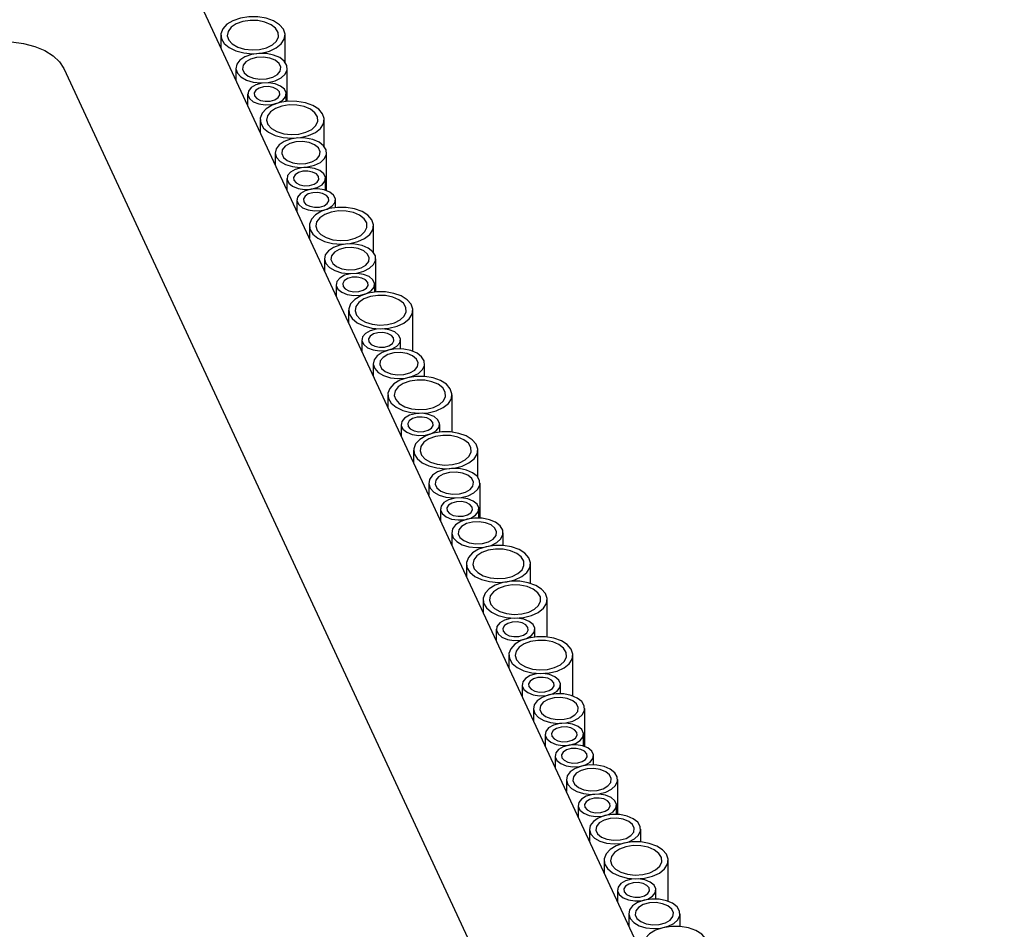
# Model space of a CAD drawing. Header units: millimetres. Extents: x -5210 to 2047, y -29 to 2841.
# Tile 27 of 28: x -1515 to -1361, y 2526 to 2667. Entities that reach past the tile are written whole.
import ezdxf

# ---------------------------------------------------------------- set-up
doc = ezdxf.new("R2010")
doc.units = ezdxf.units.MM
doc.header["$LTSCALE"] = 10

msp = doc.modelspace()

# ---------------------------------------------------------------- linework, layer by layer
for p, q in [((-1361.48, 2400.28), (-1488.3, 2673.51)), ((-1483.47, 2665.04), (-1483.47, 2663.1)), ((-1473.47, 2660.85), (-1473.47, 2665.04)), ((-1507.9, 2659.87), (-1381.18, 2386.86)), ((-1481.12, 2659.91), (-1481.12, 2658.04)), ((-1473.12, 2654.73), (-1473.12, 2659.91)), ((-1479.3, 2655.89), (-1479.3, 2654.1)), ((-1473.3, 2654.71), (-1473.3, 2655.89)), ((-1477.36, 2651.87), (-1477.36, 2649.93)), ((-1467.36, 2647.68), (-1467.36, 2651.87)), ((-1475.01, 2646.74), (-1475.01, 2644.87)), ((-1467.01, 2640.84), (-1467.01, 2646.74)), ((-1473.18, 2642.72), (-1473.18, 2640.93)), ((-1467.18, 2640.9), (-1467.18, 2642.72)), ((-1471.63, 2639.38), (-1471.63, 2637.59)), ((-1465.63, 2638.19), (-1465.63, 2639.38)), ((-1469.69, 2635.36), (-1469.69, 2633.41)), ((-1459.69, 2631.17), (-1459.69, 2635.36)), ((-1467.34, 2630.22), (-1467.34, 2628.35)), ((-1459.34, 2625.04), (-1459.34, 2630.22)), ((-1465.52, 2626.21), (-1465.52, 2624.42)), ((-1459.52, 2625.02), (-1459.52, 2626.21)), ((-1463.58, 2622.19), (-1463.58, 2620.24)), ((-1453.58, 2615.8), (-1453.58, 2622.19)), ((-1461.51, 2617.57), (-1461.51, 2615.78)), ((-1455.51, 2616.16), (-1455.51, 2617.57)), ((-1459.75, 2613.86), (-1459.75, 2611.99)), ((-1451.75, 2611.87), (-1451.75, 2613.86)), ((-1457.47, 2609.02), (-1457.47, 2607.07)), ((-1447.47, 2603.21), (-1447.47, 2609.02)), ((-1455.39, 2604.4), (-1455.39, 2602.61)), ((-1449.39, 2603.22), (-1449.39, 2604.4)), ((-1453.46, 2600.38), (-1453.46, 2598.44)), ((-1443.46, 2596.19), (-1443.46, 2600.38)), ((-1451.11, 2595.24), (-1451.11, 2593.38)), ((-1443.11, 2589.81), (-1443.11, 2595.24)), ((-1449.28, 2591.23), (-1449.28, 2589.44)), ((-1443.28, 2589.82), (-1443.28, 2591.23)), ((-1447.52, 2587.52), (-1447.52, 2585.65)), ((-1439.52, 2585.53), (-1439.52, 2587.52)), ((-1445.24, 2582.68), (-1445.24, 2580.73)), ((-1435.24, 2579.63), (-1435.24, 2582.68)), ((-1442.65, 2577.1), (-1442.65, 2575.16)), ((-1432.65, 2571.29), (-1432.65, 2577.1)), ((-1440.58, 2572.48), (-1440.58, 2570.69)), ((-1434.58, 2571.3), (-1434.58, 2572.48)), ((-1438.64, 2568.46), (-1438.64, 2566.52)), ((-1428.64, 2562.07), (-1428.64, 2568.46)), ((-1436.57, 2563.85), (-1436.57, 2562.05)), ((-1430.57, 2562.44), (-1430.57, 2563.85)), ((-1434.81, 2560.13), (-1434.81, 2558.26)), ((-1426.81, 2554.23), (-1426.81, 2560.13)), ((-1432.98, 2556.12), (-1432.98, 2554.33)), ((-1426.98, 2554.29), (-1426.98, 2556.12)), ((-1431.43, 2552.77), (-1431.43, 2550.98)), ((-1425.43, 2551.36), (-1425.43, 2552.77)), ((-1429.67, 2549.06), (-1429.67, 2547.19)), ((-1421.67, 2543.63), (-1421.67, 2549.06)), ((-1427.84, 2545.05), (-1427.84, 2543.25)), ((-1421.84, 2543.64), (-1421.84, 2545.05)), ((-1426.09, 2541.33), (-1426.09, 2539.46)), ((-1418.09, 2539.35), (-1418.09, 2541.33)), ((-1423.81, 2536.49), (-1423.81, 2534.55)), ((-1413.81, 2530.1), (-1413.81, 2536.49)), ((-1421.73, 2531.88), (-1421.73, 2530.08)), ((-1415.73, 2530.47), (-1415.73, 2531.88)), ((-1419.97, 2528.16), (-1419.97, 2526.29)), ((-1411.97, 2526.18), (-1411.97, 2528.16))]:
    msp.add_line(p, q)
at = {"flags": 128}
for points in [[(-1477.18, 2662.26), (-1475.92, 2662.56), (-1474.86, 2663.05), (-1474.06, 2663.69), (-1473.59, 2664.43), (-1473.48, 2665.21), (-1473.74, 2665.98), (-1474.35, 2666.68), (-1475.27, 2667.26), (-1476.43, 2667.68), (-1477.73, 2667.9), (-1479.1, 2667.91), (-1480.41, 2667.7), (-1481.58, 2667.3), (-1482.52, 2666.74), (-1483.16, 2666.04), (-1483.46, 2665.27), (-1483.38, 2664.49), (-1482.94, 2663.75), (-1482.16, 2663.1), (-1481.12, 2662.6), (-1479.88, 2662.27), (-1478.53, 2662.16), (-1477.18, 2662.26)], [(-1477.44, 2662.81), (-1476.34, 2663.09), (-1475.44, 2663.54), (-1474.81, 2664.12), (-1474.5, 2664.79), (-1474.54, 2665.47), (-1474.94, 2666.12), (-1475.64, 2666.68), (-1476.6, 2667.09), (-1477.73, 2667.31), (-1478.92, 2667.34), (-1480.07, 2667.16), (-1481.08, 2666.79), (-1481.86, 2666.27), (-1482.34, 2665.64), (-1482.47, 2664.96), (-1482.25, 2664.28), (-1481.69, 2663.67), (-1480.85, 2663.19), (-1479.79, 2662.86), (-1478.62, 2662.74), (-1477.44, 2662.81)], [(-1519.9, 2663.87), (-1518, 2664.05), (-1516.08, 2664.01), (-1514.21, 2663.76), (-1512.46, 2663.3), (-1510.9, 2662.66), (-1509.59, 2661.85), (-1508.57, 2660.91), (-1507.9, 2659.87)], [(-1476.09, 2657.68), (-1474.99, 2657.95), (-1474.09, 2658.4), (-1473.46, 2658.98), (-1473.15, 2659.65), (-1473.19, 2660.34), (-1473.59, 2660.99), (-1474.29, 2661.54), (-1475.25, 2661.95), (-1476.38, 2662.18), (-1477.57, 2662.2), (-1478.72, 2662.02), (-1479.73, 2661.66), (-1480.51, 2661.14), (-1480.99, 2660.51), (-1481.12, 2659.82), (-1480.9, 2659.14), (-1480.34, 2658.54), (-1479.5, 2658.05), (-1478.44, 2657.73), (-1477.27, 2657.6), (-1476.09, 2657.68)], [(-1476.35, 2658.23), (-1475.4, 2658.49), (-1474.67, 2658.91), (-1474.22, 2659.46), (-1474.13, 2660.06), (-1474.4, 2660.64), (-1475, 2661.13), (-1475.85, 2661.48), (-1476.86, 2661.63), (-1477.9, 2661.58), (-1478.84, 2661.33), (-1479.58, 2660.9), (-1480.02, 2660.36), (-1480.11, 2659.76), (-1479.84, 2659.18), (-1479.24, 2658.68), (-1478.39, 2658.34), (-1477.38, 2658.18), (-1476.35, 2658.23)], [(-1475.52, 2654.22), (-1474.57, 2654.48), (-1473.84, 2654.9), (-1473.4, 2655.45), (-1473.31, 2656.05), (-1473.58, 2656.63), (-1474.17, 2657.12), (-1475.03, 2657.46), (-1476.03, 2657.62), (-1477.07, 2657.57), (-1478.02, 2657.31), (-1478.75, 2656.89), (-1479.19, 2656.34), (-1479.28, 2655.74), (-1479.01, 2655.16), (-1478.42, 2654.67), (-1477.56, 2654.33), (-1476.56, 2654.17), (-1475.52, 2654.22)], [(-1475.78, 2654.78), (-1475.08, 2654.98), (-1474.56, 2655.32), (-1474.31, 2655.74), (-1474.36, 2656.19), (-1474.71, 2656.6), (-1475.3, 2656.89), (-1476.03, 2657.04), (-1476.81, 2657.01), (-1477.51, 2656.81), (-1478.03, 2656.47), (-1478.28, 2656.05), (-1478.23, 2655.6), (-1477.88, 2655.19), (-1477.3, 2654.89), (-1476.56, 2654.75), (-1475.78, 2654.78)], [(-1471.06, 2649.09), (-1469.81, 2649.39), (-1468.74, 2649.88), (-1467.95, 2650.52), (-1467.48, 2651.25), (-1467.37, 2652.04), (-1467.63, 2652.81), (-1468.24, 2653.51), (-1469.16, 2654.09), (-1470.31, 2654.51), (-1471.62, 2654.73), (-1472.98, 2654.74), (-1474.3, 2654.53), (-1475.47, 2654.13), (-1476.41, 2653.57), (-1477.05, 2652.87), (-1477.34, 2652.1), (-1477.27, 2651.32), (-1476.82, 2650.58), (-1476.05, 2649.93), (-1475.01, 2649.43), (-1473.76, 2649.1), (-1472.42, 2648.99), (-1471.06, 2649.09)], [(-1471.32, 2649.64), (-1470.23, 2649.92), (-1469.33, 2650.37), (-1468.69, 2650.95), (-1468.38, 2651.62), (-1468.43, 2652.3), (-1468.82, 2652.95), (-1469.53, 2653.51), (-1470.49, 2653.92), (-1471.62, 2654.14), (-1472.81, 2654.17), (-1473.96, 2653.99), (-1474.97, 2653.62), (-1475.75, 2653.1), (-1476.22, 2652.47), (-1476.36, 2651.79), (-1476.13, 2651.11), (-1475.58, 2650.5), (-1474.73, 2650.02), (-1473.68, 2649.69), (-1472.51, 2649.57), (-1471.32, 2649.64)], [(-1469.97, 2644.51), (-1468.88, 2644.78), (-1467.98, 2645.23), (-1467.34, 2645.81), (-1467.03, 2646.48), (-1467.08, 2647.17), (-1467.47, 2647.82), (-1468.18, 2648.37), (-1469.14, 2648.78), (-1470.27, 2649.01), (-1471.46, 2649.03), (-1472.61, 2648.85), (-1473.62, 2648.49), (-1474.4, 2647.97), (-1474.87, 2647.34), (-1475.01, 2646.65), (-1474.79, 2645.97), (-1474.23, 2645.37), (-1473.38, 2644.88), (-1472.33, 2644.56), (-1471.16, 2644.43), (-1469.97, 2644.51)], [(-1470.23, 2645.06), (-1469.29, 2645.32), (-1468.55, 2645.74), (-1468.11, 2646.29), (-1468.02, 2646.89), (-1468.29, 2647.47), (-1468.89, 2647.96), (-1469.74, 2648.31), (-1470.75, 2648.46), (-1471.79, 2648.41), (-1472.73, 2648.16), (-1473.47, 2647.73), (-1473.91, 2647.19), (-1474, 2646.59), (-1473.73, 2646.01), (-1473.13, 2645.51), (-1472.28, 2645.17), (-1471.27, 2645.01), (-1470.23, 2645.06)], [(-1469.41, 2641.05), (-1468.46, 2641.31), (-1467.72, 2641.73), (-1467.28, 2642.28), (-1467.19, 2642.88), (-1467.46, 2643.46), (-1468.06, 2643.95), (-1468.91, 2644.29), (-1469.92, 2644.45), (-1470.96, 2644.4), (-1471.9, 2644.14), (-1472.64, 2643.72), (-1473.08, 2643.17), (-1473.17, 2642.57), (-1472.9, 2641.99), (-1472.3, 2641.5), (-1471.45, 2641.16), (-1470.44, 2641), (-1469.41, 2641.05)], [(-1469.66, 2641.61), (-1468.96, 2641.81), (-1468.45, 2642.15), (-1468.2, 2642.57), (-1468.25, 2643.02), (-1468.6, 2643.43), (-1469.18, 2643.72), (-1469.92, 2643.87), (-1470.7, 2643.84), (-1471.4, 2643.64), (-1471.91, 2643.3), (-1472.17, 2642.88), (-1472.11, 2642.43), (-1471.77, 2642.02), (-1471.18, 2641.72), (-1470.44, 2641.58), (-1469.66, 2641.61)], [(-1467.85, 2637.71), (-1466.91, 2637.96), (-1466.17, 2638.39), (-1465.73, 2638.93), (-1465.64, 2639.53), (-1465.91, 2640.11), (-1466.51, 2640.6), (-1467.36, 2640.95), (-1468.37, 2641.1), (-1469.41, 2641.05), (-1470.35, 2640.8), (-1471.09, 2640.37), (-1471.53, 2639.83), (-1471.62, 2639.23), (-1471.35, 2638.65), (-1470.75, 2638.15), (-1469.9, 2637.81), (-1468.89, 2637.65), (-1467.85, 2637.71)], [(-1468.11, 2638.26), (-1467.41, 2638.46), (-1466.9, 2638.8), (-1466.65, 2639.23), (-1466.7, 2639.68), (-1467.04, 2640.08), (-1467.63, 2640.38), (-1468.37, 2640.52), (-1469.15, 2640.49), (-1469.85, 2640.3), (-1470.36, 2639.96), (-1470.61, 2639.53), (-1470.56, 2639.08), (-1470.22, 2638.68), (-1469.63, 2638.38), (-1468.89, 2638.23), (-1468.11, 2638.26)], [(-1463.4, 2632.57), (-1462.14, 2632.88), (-1461.08, 2633.36), (-1460.28, 2634), (-1459.81, 2634.74), (-1459.7, 2635.52), (-1459.96, 2636.29), (-1460.58, 2637), (-1461.49, 2637.58), (-1462.65, 2637.99), (-1463.96, 2638.21), (-1465.32, 2638.22), (-1466.63, 2638.02), (-1467.8, 2637.62), (-1468.74, 2637.05), (-1469.38, 2636.36), (-1469.68, 2635.59), (-1469.6, 2634.8), (-1469.16, 2634.06), (-1468.39, 2633.41), (-1467.34, 2632.91), (-1466.1, 2632.59), (-1464.75, 2632.47), (-1463.4, 2632.57)], [(-1463.66, 2633.13), (-1462.56, 2633.4), (-1461.66, 2633.85), (-1461.03, 2634.44), (-1460.72, 2635.1), (-1460.76, 2635.79), (-1461.16, 2636.44), (-1461.86, 2636.99), (-1462.82, 2637.4), (-1463.95, 2637.63), (-1465.14, 2637.65), (-1466.29, 2637.48), (-1467.3, 2637.11), (-1468.08, 2636.59), (-1468.56, 2635.96), (-1468.69, 2635.27), (-1468.47, 2634.6), (-1467.91, 2633.99), (-1467.07, 2633.5), (-1466.01, 2633.18), (-1464.84, 2633.05), (-1463.66, 2633.13)], [(-1462.31, 2627.99), (-1461.22, 2628.27), (-1460.31, 2628.72), (-1459.68, 2629.3), (-1459.37, 2629.96), (-1459.41, 2630.65), (-1459.81, 2631.3), (-1460.52, 2631.85), (-1461.47, 2632.26), (-1462.6, 2632.49), (-1463.79, 2632.52), (-1464.94, 2632.34), (-1465.95, 2631.97), (-1466.73, 2631.45), (-1467.21, 2630.82), (-1467.34, 2630.14), (-1467.12, 2629.46), (-1466.56, 2628.85), (-1465.72, 2628.36), (-1464.66, 2628.04), (-1463.49, 2627.91), (-1462.31, 2627.99)], [(-1462.57, 2628.55), (-1461.62, 2628.8), (-1460.89, 2629.23), (-1460.45, 2629.77), (-1460.36, 2630.37), (-1460.62, 2630.95), (-1461.22, 2631.45), (-1462.08, 2631.79), (-1463.08, 2631.95), (-1464.12, 2631.89), (-1465.06, 2631.64), (-1465.8, 2631.22), (-1466.24, 2630.67), (-1466.33, 2630.07), (-1466.06, 2629.49), (-1465.47, 2629), (-1464.61, 2628.65), (-1463.61, 2628.5), (-1462.57, 2628.55)], [(-1461.74, 2624.54), (-1460.8, 2624.79), (-1460.06, 2625.22), (-1459.62, 2625.76), (-1459.53, 2626.36), (-1459.8, 2626.94), (-1460.4, 2627.43), (-1461.25, 2627.78), (-1462.26, 2627.93), (-1463.29, 2627.88), (-1464.24, 2627.63), (-1464.97, 2627.2), (-1465.41, 2626.66), (-1465.51, 2626.06), (-1465.24, 2625.48), (-1464.64, 2624.98), (-1463.78, 2624.64), (-1462.78, 2624.48), (-1461.74, 2624.54)], [(-1462, 2625.09), (-1461.3, 2625.29), (-1460.78, 2625.63), (-1460.53, 2626.06), (-1460.58, 2626.51), (-1460.93, 2626.91), (-1461.52, 2627.21), (-1462.26, 2627.35), (-1463.03, 2627.32), (-1463.73, 2627.12), (-1464.25, 2626.79), (-1464.5, 2626.36), (-1464.45, 2625.91), (-1464.1, 2625.51), (-1463.52, 2625.21), (-1462.78, 2625.06), (-1462, 2625.09)], [(-1457.29, 2619.4), (-1456.03, 2619.71), (-1454.96, 2620.19), (-1454.17, 2620.83), (-1453.7, 2621.57), (-1453.59, 2622.35), (-1453.85, 2623.12), (-1454.46, 2623.83), (-1455.38, 2624.41), (-1456.54, 2624.82), (-1457.84, 2625.04), (-1459.2, 2625.05), (-1460.52, 2624.85), (-1461.69, 2624.45), (-1462.63, 2623.88), (-1463.27, 2623.19), (-1463.56, 2622.42), (-1463.49, 2621.63), (-1463.05, 2620.89), (-1462.27, 2620.24), (-1461.23, 2619.74), (-1459.98, 2619.42), (-1458.64, 2619.3), (-1457.29, 2619.4)], [(-1457.54, 2619.96), (-1456.45, 2620.23), (-1455.55, 2620.68), (-1454.91, 2621.27), (-1454.61, 2621.93), (-1454.65, 2622.62), (-1455.04, 2623.27), (-1455.75, 2623.82), (-1456.71, 2624.23), (-1457.84, 2624.46), (-1459.03, 2624.48), (-1460.18, 2624.31), (-1461.19, 2623.94), (-1461.97, 2623.42), (-1462.44, 2622.79), (-1462.58, 2622.1), (-1462.36, 2621.43), (-1461.8, 2620.82), (-1460.96, 2620.33), (-1459.9, 2620.01), (-1458.73, 2619.88), (-1457.54, 2619.96)], [(-1457.73, 2615.9), (-1456.79, 2616.15), (-1456.05, 2616.58), (-1455.61, 2617.12), (-1455.52, 2617.72), (-1455.79, 2618.3), (-1456.39, 2618.8), (-1457.24, 2619.14), (-1458.25, 2619.3), (-1459.28, 2619.24), (-1460.23, 2618.99), (-1460.96, 2618.56), (-1461.4, 2618.02), (-1461.5, 2617.42), (-1461.23, 2616.84), (-1460.63, 2616.35), (-1459.77, 2616), (-1458.77, 2615.85), (-1457.73, 2615.9)], [(-1457.99, 2616.46), (-1457.29, 2616.65), (-1456.77, 2616.99), (-1456.52, 2617.42), (-1456.58, 2617.87), (-1456.92, 2618.27), (-1457.51, 2618.57), (-1458.25, 2618.72), (-1459.02, 2618.69), (-1459.72, 2618.49), (-1460.24, 2618.15), (-1460.49, 2617.72), (-1460.44, 2617.27), (-1460.09, 2616.87), (-1459.51, 2616.57), (-1458.77, 2616.43), (-1457.99, 2616.46)], [(-1454.71, 2611.63), (-1453.62, 2611.9), (-1452.72, 2612.35), (-1452.08, 2612.93), (-1451.77, 2613.6), (-1451.82, 2614.29), (-1452.21, 2614.94), (-1452.92, 2615.49), (-1453.88, 2615.9), (-1455, 2616.13), (-1456.2, 2616.15), (-1457.35, 2615.97), (-1458.36, 2615.61), (-1459.13, 2615.09), (-1459.61, 2614.45), (-1459.75, 2613.77), (-1459.52, 2613.09), (-1458.97, 2612.49), (-1458.12, 2612), (-1457.07, 2611.68), (-1455.9, 2611.55), (-1454.71, 2611.63)], [(-1454.97, 2612.18), (-1454.03, 2612.44), (-1453.29, 2612.86), (-1452.85, 2613.41), (-1452.76, 2614.01), (-1453.03, 2614.59), (-1453.63, 2615.08), (-1454.48, 2615.43), (-1455.49, 2615.58), (-1456.52, 2615.53), (-1457.47, 2615.28), (-1458.21, 2614.85), (-1458.65, 2614.3), (-1458.74, 2613.71), (-1458.47, 2613.12), (-1457.87, 2612.63), (-1457.02, 2612.29), (-1456.01, 2612.13), (-1454.97, 2612.18)], [(-1451.17, 2606.23), (-1449.92, 2606.54), (-1448.85, 2607.02), (-1448.05, 2607.66), (-1447.58, 2608.4), (-1447.48, 2609.18), (-1447.74, 2609.95), (-1448.35, 2610.66), (-1449.27, 2611.24), (-1450.42, 2611.65), (-1451.73, 2611.87), (-1453.09, 2611.88), (-1454.41, 2611.68), (-1455.58, 2611.28), (-1456.52, 2610.71), (-1457.16, 2610.02), (-1457.45, 2609.25), (-1457.37, 2608.46), (-1456.93, 2607.72), (-1456.16, 2607.07), (-1455.11, 2606.57), (-1453.87, 2606.25), (-1452.52, 2606.13), (-1451.17, 2606.23)], [(-1451.43, 2606.79), (-1450.34, 2607.06), (-1449.44, 2607.51), (-1448.8, 2608.1), (-1448.49, 2608.76), (-1448.54, 2609.45), (-1448.93, 2610.1), (-1449.64, 2610.65), (-1450.6, 2611.06), (-1451.72, 2611.29), (-1452.91, 2611.31), (-1454.07, 2611.13), (-1455.08, 2610.77), (-1455.85, 2610.25), (-1456.33, 2609.62), (-1456.46, 2608.93), (-1456.24, 2608.26), (-1455.69, 2607.65), (-1454.84, 2607.16), (-1453.79, 2606.84), (-1452.62, 2606.71), (-1451.43, 2606.79)], [(-1451.62, 2602.73), (-1450.67, 2602.98), (-1449.94, 2603.41), (-1449.5, 2603.95), (-1449.41, 2604.55), (-1449.68, 2605.13), (-1450.27, 2605.63), (-1451.13, 2605.97), (-1452.13, 2606.13), (-1453.17, 2606.07), (-1454.11, 2605.82), (-1454.85, 2605.39), (-1455.29, 2604.85), (-1455.38, 2604.25), (-1455.11, 2603.67), (-1454.52, 2603.18), (-1453.66, 2602.83), (-1452.66, 2602.68), (-1451.62, 2602.73)], [(-1451.88, 2603.29), (-1451.18, 2603.48), (-1450.66, 2603.82), (-1450.41, 2604.25), (-1450.46, 2604.7), (-1450.81, 2605.1), (-1451.39, 2605.4), (-1452.13, 2605.55), (-1452.91, 2605.52), (-1453.61, 2605.32), (-1454.13, 2604.98), (-1454.38, 2604.55), (-1454.33, 2604.1), (-1453.98, 2603.7), (-1453.39, 2603.4), (-1452.66, 2603.26), (-1451.88, 2603.29)], [(-1447.16, 2597.59), (-1445.91, 2597.9), (-1444.84, 2598.39), (-1444.04, 2599.02), (-1443.57, 2599.76), (-1443.47, 2600.54), (-1443.73, 2601.32), (-1444.34, 2602.02), (-1445.26, 2602.6), (-1446.41, 2603.01), (-1447.72, 2603.23), (-1449.08, 2603.24), (-1450.4, 2603.04), (-1451.57, 2602.64), (-1452.51, 2602.07), (-1453.15, 2601.38), (-1453.44, 2600.61), (-1453.36, 2599.82), (-1452.92, 2599.08), (-1452.15, 2598.43), (-1451.1, 2597.93), (-1449.86, 2597.61), (-1448.51, 2597.49), (-1447.16, 2597.59)], [(-1447.42, 2598.15), (-1446.33, 2598.42), (-1445.43, 2598.87), (-1444.79, 2599.46), (-1444.48, 2600.12), (-1444.53, 2600.81), (-1444.92, 2601.46), (-1445.63, 2602.01), (-1446.59, 2602.42), (-1447.71, 2602.65), (-1448.91, 2602.67), (-1450.06, 2602.5), (-1451.07, 2602.13), (-1451.84, 2601.61), (-1452.32, 2600.98), (-1452.45, 2600.29), (-1452.23, 2599.62), (-1451.68, 2599.01), (-1450.83, 2598.52), (-1449.78, 2598.2), (-1448.61, 2598.07), (-1447.42, 2598.15)], [(-1446.07, 2593.01), (-1444.98, 2593.29), (-1444.08, 2593.74), (-1443.44, 2594.32), (-1443.13, 2594.98), (-1443.18, 2595.67), (-1443.57, 2596.32), (-1444.28, 2596.88), (-1445.24, 2597.28), (-1446.36, 2597.51), (-1447.56, 2597.54), (-1448.71, 2597.36), (-1449.72, 2596.99), (-1450.5, 2596.47), (-1450.97, 2595.84), (-1451.11, 2595.16), (-1450.88, 2594.48), (-1450.33, 2593.87), (-1449.48, 2593.39), (-1448.43, 2593.06), (-1447.26, 2592.94), (-1446.07, 2593.01)], [(-1446.33, 2593.57), (-1445.39, 2593.82), (-1444.65, 2594.25), (-1444.21, 2594.79), (-1444.12, 2595.39), (-1444.39, 2595.97), (-1444.99, 2596.47), (-1445.84, 2596.81), (-1446.85, 2596.97), (-1447.88, 2596.92), (-1448.83, 2596.66), (-1449.57, 2596.24), (-1450.01, 2595.69), (-1450.1, 2595.09), (-1449.83, 2594.51), (-1449.23, 2594.02), (-1448.38, 2593.67), (-1447.37, 2593.52), (-1446.33, 2593.57)], [(-1445.5, 2589.56), (-1444.56, 2589.81), (-1443.82, 2590.24), (-1443.38, 2590.78), (-1443.29, 2591.38), (-1443.56, 2591.96), (-1444.16, 2592.45), (-1445.01, 2592.8), (-1446.02, 2592.96), (-1447.06, 2592.9), (-1448, 2592.65), (-1448.74, 2592.22), (-1449.18, 2591.68), (-1449.27, 2591.08), (-1449, 2590.5), (-1448.4, 2590.01), (-1447.55, 2589.66), (-1446.54, 2589.51), (-1445.5, 2589.56)], [(-1445.76, 2590.12), (-1445.06, 2590.31), (-1444.55, 2590.65), (-1444.3, 2591.08), (-1444.35, 2591.53), (-1444.69, 2591.93), (-1445.28, 2592.23), (-1446.02, 2592.38), (-1446.8, 2592.35), (-1447.5, 2592.15), (-1448.01, 2591.81), (-1448.26, 2591.38), (-1448.21, 2590.93), (-1447.87, 2590.53), (-1447.28, 2590.23), (-1446.54, 2590.09), (-1445.76, 2590.12)], [(-1442.49, 2585.29), (-1441.39, 2585.56), (-1440.49, 2586.01), (-1439.86, 2586.59), (-1439.55, 2587.26), (-1439.59, 2587.95), (-1439.99, 2588.6), (-1440.69, 2589.15), (-1441.65, 2589.56), (-1442.78, 2589.79), (-1443.97, 2589.81), (-1445.12, 2589.63), (-1446.13, 2589.27), (-1446.91, 2588.75), (-1447.39, 2588.11), (-1447.52, 2587.43), (-1447.3, 2586.75), (-1446.74, 2586.15), (-1445.9, 2585.66), (-1444.84, 2585.34), (-1443.67, 2585.21), (-1442.49, 2585.29)], [(-1442.75, 2585.84), (-1441.8, 2586.1), (-1441.06, 2586.52), (-1440.62, 2587.07), (-1440.53, 2587.67), (-1440.8, 2588.25), (-1441.4, 2588.74), (-1442.25, 2589.09), (-1443.26, 2589.24), (-1444.3, 2589.19), (-1445.24, 2588.94), (-1445.98, 2588.51), (-1446.42, 2587.96), (-1446.51, 2587.37), (-1446.24, 2586.78), (-1445.64, 2586.29), (-1444.79, 2585.95), (-1443.78, 2585.79), (-1442.75, 2585.84)], [(-1438.95, 2579.89), (-1437.69, 2580.2), (-1436.63, 2580.68), (-1435.83, 2581.32), (-1435.36, 2582.06), (-1435.25, 2582.84), (-1435.51, 2583.61), (-1436.12, 2584.32), (-1437.04, 2584.9), (-1438.2, 2585.31), (-1439.5, 2585.53), (-1440.87, 2585.54), (-1442.18, 2585.34), (-1443.35, 2584.94), (-1444.29, 2584.37), (-1444.93, 2583.68), (-1445.23, 2582.91), (-1445.15, 2582.12), (-1444.71, 2581.38), (-1443.93, 2580.73), (-1442.89, 2580.23), (-1441.64, 2579.91), (-1440.3, 2579.79), (-1438.95, 2579.89)], [(-1439.21, 2580.45), (-1438.11, 2580.72), (-1437.21, 2581.17), (-1436.57, 2581.75), (-1436.27, 2582.42), (-1436.31, 2583.11), (-1436.7, 2583.76), (-1437.41, 2584.31), (-1438.37, 2584.72), (-1439.5, 2584.95), (-1440.69, 2584.97), (-1441.84, 2584.79), (-1442.85, 2584.43), (-1443.63, 2583.91), (-1444.1, 2583.28), (-1444.24, 2582.59), (-1444.02, 2581.92), (-1443.46, 2581.31), (-1442.62, 2580.82), (-1441.56, 2580.5), (-1440.39, 2580.37), (-1439.21, 2580.45)], [(-1436.36, 2574.31), (-1435.1, 2574.62), (-1434.04, 2575.11), (-1433.24, 2575.75), (-1432.77, 2576.48), (-1432.66, 2577.27), (-1432.92, 2578.04), (-1433.54, 2578.74), (-1434.45, 2579.32), (-1435.61, 2579.74), (-1436.92, 2579.96), (-1438.28, 2579.97), (-1439.59, 2579.76), (-1440.76, 2579.36), (-1441.7, 2578.79), (-1442.34, 2578.1), (-1442.64, 2577.33), (-1442.56, 2576.55), (-1442.12, 2575.8), (-1441.35, 2575.16), (-1440.3, 2574.65), (-1439.06, 2574.33), (-1437.71, 2574.22), (-1436.36, 2574.31)], [(-1436.62, 2574.87), (-1435.52, 2575.15), (-1434.62, 2575.6), (-1433.99, 2576.18), (-1433.68, 2576.84), (-1433.72, 2577.53), (-1434.12, 2578.18), (-1434.82, 2578.74), (-1435.78, 2579.14), (-1436.91, 2579.37), (-1438.1, 2579.4), (-1439.25, 2579.22), (-1440.26, 2578.85), (-1441.04, 2578.33), (-1441.52, 2577.7), (-1441.65, 2577.02), (-1441.43, 2576.34), (-1440.87, 2575.73), (-1440.03, 2575.24), (-1438.97, 2574.92), (-1437.8, 2574.79), (-1436.62, 2574.87)], [(-1436.8, 2570.81), (-1435.86, 2571.07), (-1435.12, 2571.49), (-1434.68, 2572.04), (-1434.59, 2572.64), (-1434.86, 2573.22), (-1435.46, 2573.71), (-1436.31, 2574.05), (-1437.32, 2574.21), (-1438.36, 2574.16), (-1439.3, 2573.9), (-1440.04, 2573.48), (-1440.48, 2572.93), (-1440.57, 2572.33), (-1440.3, 2571.75), (-1439.7, 2571.26), (-1438.85, 2570.91), (-1437.84, 2570.76), (-1436.8, 2570.81)], [(-1437.06, 2571.37), (-1436.36, 2571.57), (-1435.85, 2571.91), (-1435.6, 2572.33), (-1435.65, 2572.78), (-1435.99, 2573.19), (-1436.58, 2573.48), (-1437.32, 2573.63), (-1438.1, 2573.6), (-1438.8, 2573.4), (-1439.31, 2573.06), (-1439.56, 2572.63), (-1439.51, 2572.19), (-1439.17, 2571.78), (-1438.58, 2571.48), (-1437.84, 2571.34), (-1437.06, 2571.37)], [(-1432.35, 2565.68), (-1431.09, 2565.98), (-1430.03, 2566.47), (-1429.23, 2567.11), (-1428.76, 2567.84), (-1428.65, 2568.63), (-1428.91, 2569.4), (-1429.53, 2570.1), (-1430.44, 2570.68), (-1431.6, 2571.1), (-1432.91, 2571.32), (-1434.27, 2571.33), (-1435.58, 2571.12), (-1436.75, 2570.72), (-1437.7, 2570.15), (-1438.34, 2569.46), (-1438.63, 2568.69), (-1438.55, 2567.91), (-1438.11, 2567.16), (-1437.34, 2566.52), (-1436.29, 2566.01), (-1435.05, 2565.69), (-1433.7, 2565.58), (-1432.35, 2565.68)], [(-1432.61, 2566.23), (-1431.52, 2566.51), (-1430.61, 2566.96), (-1429.98, 2567.54), (-1429.67, 2568.21), (-1429.71, 2568.89), (-1430.11, 2569.54), (-1430.82, 2570.1), (-1431.77, 2570.51), (-1432.9, 2570.73), (-1434.09, 2570.76), (-1435.24, 2570.58), (-1436.25, 2570.21), (-1437.03, 2569.69), (-1437.51, 2569.06), (-1437.64, 2568.38), (-1437.42, 2567.7), (-1436.86, 2567.09), (-1436.02, 2566.61), (-1434.96, 2566.28), (-1433.79, 2566.16), (-1432.61, 2566.23)], [(-1432.79, 2562.17), (-1431.85, 2562.43), (-1431.11, 2562.85), (-1430.67, 2563.4), (-1430.58, 2564), (-1430.85, 2564.58), (-1431.45, 2565.07), (-1432.3, 2565.42), (-1433.31, 2565.57), (-1434.35, 2565.52), (-1435.29, 2565.26), (-1436.03, 2564.84), (-1436.47, 2564.29), (-1436.56, 2563.69), (-1436.29, 2563.11), (-1435.69, 2562.62), (-1434.84, 2562.28), (-1433.83, 2562.12), (-1432.79, 2562.17)], [(-1433.05, 2562.73), (-1432.35, 2562.93), (-1431.84, 2563.27), (-1431.59, 2563.69), (-1431.64, 2564.14), (-1431.98, 2564.55), (-1432.57, 2564.85), (-1433.31, 2564.99), (-1434.09, 2564.96), (-1434.79, 2564.76), (-1435.3, 2564.42), (-1435.55, 2564), (-1435.5, 2563.55), (-1435.16, 2563.14), (-1434.57, 2562.85), (-1433.83, 2562.7), (-1433.05, 2562.73)], [(-1429.78, 2557.9), (-1428.68, 2558.18), (-1427.78, 2558.63), (-1427.15, 2559.21), (-1426.84, 2559.87), (-1426.88, 2560.56), (-1427.27, 2561.21), (-1427.98, 2561.76), (-1428.94, 2562.17), (-1430.07, 2562.4), (-1431.26, 2562.43), (-1432.41, 2562.25), (-1433.42, 2561.88), (-1434.2, 2561.36), (-1434.68, 2560.73), (-1434.81, 2560.05), (-1434.59, 2559.37), (-1434.03, 2558.76), (-1433.19, 2558.27), (-1432.13, 2557.95), (-1430.96, 2557.82), (-1429.78, 2557.9)], [(-1430.03, 2558.46), (-1429.09, 2558.71), (-1428.35, 2559.14), (-1427.91, 2559.68), (-1427.82, 2560.28), (-1428.09, 2560.86), (-1428.69, 2561.36), (-1429.54, 2561.7), (-1430.55, 2561.86), (-1431.59, 2561.8), (-1432.53, 2561.55), (-1433.27, 2561.13), (-1433.71, 2560.58), (-1433.8, 2559.98), (-1433.53, 2559.4), (-1432.93, 2558.91), (-1432.08, 2558.56), (-1431.07, 2558.41), (-1430.03, 2558.46)], [(-1429.21, 2554.45), (-1428.26, 2554.7), (-1427.53, 2555.13), (-1427.09, 2555.67), (-1427, 2556.27), (-1427.27, 2556.85), (-1427.86, 2557.34), (-1428.72, 2557.69), (-1429.72, 2557.84), (-1430.76, 2557.79), (-1431.7, 2557.54), (-1432.44, 2557.11), (-1432.88, 2556.57), (-1432.97, 2555.97), (-1432.7, 2555.39), (-1432.11, 2554.89), (-1431.25, 2554.55), (-1430.25, 2554.39), (-1429.21, 2554.45)], [(-1429.47, 2555), (-1428.77, 2555.2), (-1428.25, 2555.54), (-1428, 2555.97), (-1428.05, 2556.42), (-1428.4, 2556.82), (-1428.98, 2557.12), (-1429.72, 2557.26), (-1430.5, 2557.23), (-1431.2, 2557.03), (-1431.72, 2556.7), (-1431.97, 2556.27), (-1431.92, 2555.82), (-1431.57, 2555.42), (-1430.98, 2555.12), (-1430.25, 2554.97), (-1429.47, 2555)], [(-1427.65, 2551.1), (-1426.71, 2551.35), (-1425.97, 2551.78), (-1425.53, 2552.33), (-1425.44, 2552.92), (-1425.71, 2553.51), (-1426.31, 2554), (-1427.16, 2554.34), (-1428.17, 2554.5), (-1429.21, 2554.45), (-1430.15, 2554.19), (-1430.89, 2553.77), (-1431.33, 2553.22), (-1431.42, 2552.62), (-1431.15, 2552.04), (-1430.55, 2551.55), (-1429.7, 2551.2), (-1428.69, 2551.05), (-1427.65, 2551.1)], [(-1427.91, 2551.66), (-1427.21, 2551.86), (-1426.7, 2552.2), (-1426.45, 2552.62), (-1426.5, 2553.07), (-1426.84, 2553.48), (-1427.43, 2553.77), (-1428.17, 2553.92), (-1428.95, 2553.89), (-1429.65, 2553.69), (-1430.16, 2553.35), (-1430.41, 2552.92), (-1430.36, 2552.47), (-1430.02, 2552.07), (-1429.43, 2551.77), (-1428.69, 2551.63), (-1427.91, 2551.66)], [(-1424.64, 2546.83), (-1423.54, 2547.1), (-1422.64, 2547.55), (-1422.01, 2548.14), (-1421.7, 2548.8), (-1421.74, 2549.49), (-1422.14, 2550.14), (-1422.84, 2550.69), (-1423.8, 2551.1), (-1424.93, 2551.33), (-1426.12, 2551.35), (-1427.27, 2551.18), (-1428.28, 2550.81), (-1429.06, 2550.29), (-1429.54, 2549.66), (-1429.67, 2548.97), (-1429.45, 2548.3), (-1428.89, 2547.69), (-1428.05, 2547.2), (-1426.99, 2546.88), (-1425.82, 2546.75), (-1424.64, 2546.83)], [(-1424.9, 2547.39), (-1423.95, 2547.64), (-1423.21, 2548.07), (-1422.77, 2548.61), (-1422.68, 2549.21), (-1422.95, 2549.79), (-1423.55, 2550.28), (-1424.4, 2550.63), (-1425.41, 2550.78), (-1426.45, 2550.73), (-1427.39, 2550.48), (-1428.13, 2550.05), (-1428.57, 2549.51), (-1428.66, 2548.91), (-1428.39, 2548.33), (-1427.79, 2547.83), (-1426.94, 2547.49), (-1425.93, 2547.33), (-1424.9, 2547.39)], [(-1424.07, 2543.37), (-1423.12, 2543.63), (-1422.39, 2544.05), (-1421.95, 2544.6), (-1421.86, 2545.2), (-1422.13, 2545.78), (-1422.72, 2546.27), (-1423.58, 2546.62), (-1424.58, 2546.77), (-1425.62, 2546.72), (-1426.57, 2546.47), (-1427.3, 2546.04), (-1427.74, 2545.49), (-1427.83, 2544.9), (-1427.56, 2544.31), (-1426.97, 2543.82), (-1426.11, 2543.48), (-1425.11, 2543.32), (-1424.07, 2543.37)], [(-1424.33, 2543.93), (-1423.63, 2544.13), (-1423.11, 2544.47), (-1422.86, 2544.9), (-1422.91, 2545.35), (-1423.26, 2545.75), (-1423.84, 2546.05), (-1424.58, 2546.19), (-1425.36, 2546.16), (-1426.06, 2545.96), (-1426.58, 2545.62), (-1426.83, 2545.2), (-1426.78, 2544.75), (-1426.43, 2544.34), (-1425.84, 2544.05), (-1425.11, 2543.9), (-1424.33, 2543.93)], [(-1421.05, 2539.1), (-1419.96, 2539.38), (-1419.05, 2539.83), (-1418.42, 2540.41), (-1418.11, 2541.07), (-1418.16, 2541.76), (-1418.55, 2542.41), (-1419.26, 2542.97), (-1420.22, 2543.37), (-1421.34, 2543.6), (-1422.53, 2543.63), (-1423.69, 2543.45), (-1424.7, 2543.08), (-1425.47, 2542.56), (-1425.95, 2541.93), (-1426.08, 2541.25), (-1425.86, 2540.57), (-1425.3, 2539.96), (-1424.46, 2539.47), (-1423.41, 2539.15), (-1422.24, 2539.03), (-1421.05, 2539.1)], [(-1421.31, 2539.66), (-1420.37, 2539.91), (-1419.63, 2540.34), (-1419.19, 2540.88), (-1419.1, 2541.48), (-1419.37, 2542.06), (-1419.96, 2542.56), (-1420.82, 2542.9), (-1421.82, 2543.06), (-1422.86, 2543.01), (-1423.81, 2542.75), (-1424.54, 2542.33), (-1424.98, 2541.78), (-1425.07, 2541.18), (-1424.8, 2540.6), (-1424.21, 2540.11), (-1423.35, 2539.76), (-1422.35, 2539.61), (-1421.31, 2539.66)], [(-1417.51, 2533.71), (-1416.26, 2534.01), (-1415.19, 2534.5), (-1414.39, 2535.14), (-1413.92, 2535.88), (-1413.81, 2536.66), (-1414.07, 2537.43), (-1414.69, 2538.13), (-1415.61, 2538.71), (-1416.76, 2539.13), (-1418.07, 2539.35), (-1419.43, 2539.36), (-1420.74, 2539.16), (-1421.92, 2538.75), (-1422.86, 2538.19), (-1423.5, 2537.49), (-1423.79, 2536.72), (-1423.71, 2535.94), (-1423.27, 2535.2), (-1422.5, 2534.55), (-1421.45, 2534.05), (-1420.21, 2533.72), (-1418.86, 2533.61), (-1417.51, 2533.71)], [(-1417.77, 2534.26), (-1416.68, 2534.54), (-1415.77, 2534.99), (-1415.14, 2535.57), (-1414.83, 2536.24), (-1414.87, 2536.92), (-1415.27, 2537.57), (-1415.98, 2538.13), (-1416.94, 2538.54), (-1418.06, 2538.76), (-1419.25, 2538.79), (-1420.4, 2538.61), (-1421.41, 2538.25), (-1422.19, 2537.72), (-1422.67, 2537.09), (-1422.8, 2536.41), (-1422.58, 2535.73), (-1422.02, 2535.12), (-1421.18, 2534.64), (-1420.13, 2534.32), (-1418.95, 2534.19), (-1417.77, 2534.26)], [(-1417.96, 2530.2), (-1417.01, 2530.46), (-1416.27, 2530.88), (-1415.83, 2531.43), (-1415.74, 2532.03), (-1416.01, 2532.61), (-1416.61, 2533.1), (-1417.46, 2533.45), (-1418.47, 2533.6), (-1419.51, 2533.55), (-1420.45, 2533.3), (-1421.19, 2532.87), (-1421.63, 2532.32), (-1421.72, 2531.73), (-1421.45, 2531.14), (-1420.85, 2530.65), (-1420, 2530.31), (-1418.99, 2530.15), (-1417.96, 2530.2)], [(-1418.21, 2530.76), (-1417.51, 2530.96), (-1417, 2531.3), (-1416.75, 2531.73), (-1416.8, 2532.18), (-1417.15, 2532.58), (-1417.73, 2532.88), (-1418.47, 2533.02), (-1419.25, 2532.99), (-1419.95, 2532.79), (-1420.46, 2532.45), (-1420.71, 2532.03), (-1420.66, 2531.58), (-1420.32, 2531.17), (-1419.73, 2530.88), (-1418.99, 2530.73), (-1418.21, 2530.76)], [(-1414.94, 2525.93), (-1413.84, 2526.21), (-1412.94, 2526.66), (-1412.31, 2527.24), (-1412, 2527.9), (-1412.04, 2528.59), (-1412.44, 2529.24), (-1413.14, 2529.8), (-1414.1, 2530.2), (-1415.23, 2530.43), (-1416.42, 2530.46), (-1417.57, 2530.28), (-1418.58, 2529.91), (-1419.36, 2529.39), (-1419.84, 2528.76), (-1419.97, 2528.08), (-1419.75, 2527.4), (-1419.19, 2526.79), (-1418.35, 2526.3), (-1417.29, 2525.98), (-1416.12, 2525.86), (-1414.94, 2525.93)], [(-1415.2, 2526.49), (-1414.25, 2526.74), (-1413.52, 2527.17), (-1413.08, 2527.71), (-1412.98, 2528.31), (-1413.25, 2528.89), (-1413.85, 2529.39), (-1414.71, 2529.73), (-1415.71, 2529.89), (-1416.75, 2529.84), (-1417.69, 2529.58), (-1418.43, 2529.16), (-1418.87, 2528.61), (-1418.96, 2528.01), (-1418.69, 2527.43), (-1418.09, 2526.94), (-1417.24, 2526.59), (-1416.23, 2526.44), (-1415.2, 2526.49)], [(-1411.4, 2520.54), (-1410.14, 2520.84), (-1409.08, 2521.33), (-1408.28, 2521.97), (-1407.81, 2522.71), (-1407.7, 2523.49), (-1407.96, 2524.26), (-1408.57, 2524.96), (-1409.49, 2525.54), (-1410.65, 2525.96), (-1411.95, 2526.18), (-1413.32, 2526.19), (-1414.63, 2525.99), (-1415.8, 2525.58), (-1416.74, 2525.02), (-1417.38, 2524.32), (-1417.68, 2523.55), (-1417.6, 2522.77), (-1417.16, 2522.03), (-1416.38, 2521.38), (-1415.34, 2520.88), (-1414.1, 2520.55), (-1412.75, 2520.44), (-1411.4, 2520.54)]]:
    msp.add_lwpolyline(points, dxfattribs=at)

doc.saveas('drawing.dxf')
